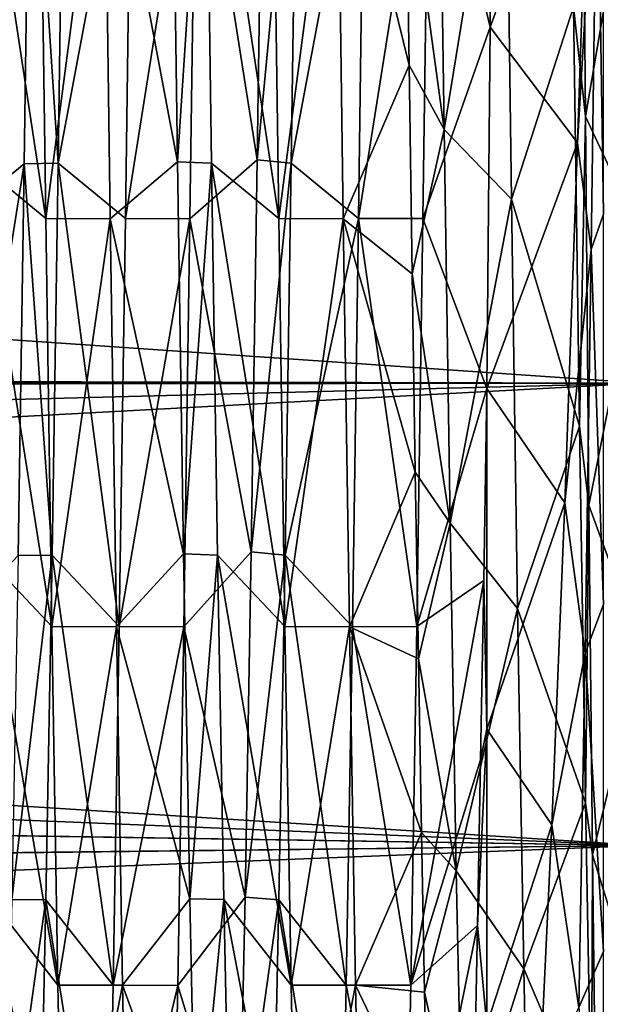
# Model space of a CAD drawing. Header units: millimetres. Extents: x -27 to 78, y -1 to 325.
# Tile 65 of 128: x 46.99 to 50.73, y 52.3 to 58.64. Entities that reach past the tile are written whole.
import ezdxf

# ---------------------------------------------------------------- set-up
doc = ezdxf.new("R2010")
doc.units = ezdxf.units.MM
doc.header["$LTSCALE"] = 65.185185
for name, color, linetype in [('15', 7, 'CONTINUOUS'), ('20', 7, 'CONTINUOUS'), ('21', 7, 'CONTINUOUS'), ('210', 7, 'CONTINUOUS'), ('216', 7, 'CONTINUOUS'), ('35', 7, 'CONTINUOUS'), ('37', 7, 'CONTINUOUS'), ('38', 7, 'CONTINUOUS'), ('39', 7, 'CONTINUOUS'), ('40', 7, 'CONTINUOUS')]:
    doc.layers.add(name, color=color, linetype=linetype)

msp = doc.modelspace()

# ---------------------------------------------------------------- linework, layer by layer
at = {"layer": '15', "color": 7, "linetype": 'CONTINUOUS', "true_color": 0x96918c}
for points in [[(5, 59.4689, 21.1428), (5, 56.4094, 19.8809), (51, 59.5239, 21.1608), (5, 59.4689, 21.1428)], [(5, 56.4094, 19.8809), (5, 56.3286, 19.8401), (51, 59.5239, 21.1608), (5, 56.4094, 19.8809)], [(51, 56.2992, -19.8251), (5, 59.4689, -21.1428), (51, 59.5239, -21.1608), (51, 56.2992, -19.8251)], [(51, 59.5239, 21.1608), (5, 56.3286, 19.8401), (51, 56.2992, 19.8251), (51, 59.5239, 21.1608)], [(5, 56.4094, -19.8809), (5, 59.4689, -21.1428), (51, 56.2992, -19.8251), (5, 56.4094, -19.8809)], [(5, 56.3286, -19.8401), (5, 56.4094, -19.8809), (51, 56.2992, -19.8251), (5, 56.3286, -19.8401)], [(5, 56.248, -19.799), (5, 56.3286, -19.8401), (51, 56.2992, -19.8251), (5, 56.248, -19.799)], [(5, 56.3286, 19.8401), (5, 56.248, 19.799), (51, 56.2992, 19.8251), (5, 56.3286, 19.8401)], [(51, 53.3216, -18.0004), (5, 56.248, -19.799), (51, 56.2992, -19.8251), (51, 53.3216, -18.0004)], [(5, 56.248, 19.799), (6.5231, 55.144, 19.1926), (51, 56.2992, 19.8251), (5, 56.248, 19.799)], [(6.5231, 55.144, 19.1926), (8.0002, 53.9879, 18.4661), (51, 56.2992, 19.8251), (6.5231, 55.144, 19.1926)], [(51, 56.2992, 19.8251), (8.0002, 53.9879, 18.4661), (51, 53.3216, 18.0004), (51, 56.2992, 19.8251)], [(6.5202, 55.1462, -19.1939), (5, 56.248, -19.799), (51, 53.3216, -18.0004), (6.5202, 55.1462, -19.1939)], [(7.9868, 53.9989, -18.4733), (6.5202, 55.1462, -19.1939), (51, 53.3216, -18.0004), (7.9868, 53.9989, -18.4733)], [(9.3804, 52.8513, -17.649), (7.9868, 53.9989, -18.4733), (51, 53.3216, -18.0004), (9.3804, 52.8513, -17.649)], [(8.0002, 53.9879, 18.4661), (9.3989, 52.8355, 17.637), (51, 53.3216, 18.0004), (8.0002, 53.9879, 18.4661)], [(51, 50.6669, -15.7331), (9.3804, 52.8513, -17.649), (51, 53.3216, -18.0004), (51, 50.6669, -15.7331)], [(9.3989, 52.8355, 17.637), (10.6905, 51.7332, 16.7317), (51, 53.3216, 18.0004), (9.3989, 52.8355, 17.637)], [(51, 53.3216, 18.0004), (10.6905, 51.7332, 16.7317), (51, 50.6669, 15.7331), (51, 53.3216, 18.0004)], [(10.6806, 51.7421, -16.7392), (9.3804, 52.8513, -17.649), (51, 50.6669, -15.7331), (10.6806, 51.7421, -16.7392)]]:
    msp.add_3dface(points, dxfattribs=at)
at = {"layer": '20', "color": 7, "linetype": 'CONTINUOUS', "true_color": 0x96918c}
for points in [[(49.7246, 57.9326, 16.1668), (49.4797, 59.7457, 16.9936), (49.6853, 60.6961, 17.3357), (49.7246, 57.9326, 16.1668)], [(49.4997, 58.3462, 16.3768), (49.4797, 59.7457, 16.9936), (49.7246, 57.9326, 16.1668), (49.4997, 58.3462, 16.3768)], [(49.5197, 57.0032, 15.6449), (49.4997, 58.3462, 16.3768), (49.7246, 57.9326, 16.1668), (49.5197, 57.0032, 15.6449)], [(49.7639, 55.397, 14.5601), (49.5197, 57.0032, 15.6449), (49.7246, 57.9326, 16.1668), (49.7639, 55.397, 14.5601)], [(49.5397, 55.7263, 14.8032), (49.5197, 57.0032, 15.6449), (49.7639, 55.397, 14.5601), (49.5397, 55.7263, 14.8032)], [(50, 56.2639, -15.1764), (49.98, 55.0288, -14.2744), (50, 54.0722, -13.4569), (50, 56.2639, -15.1764)], [(49.5597, 54.5243, 13.8575), (49.5397, 55.7263, 14.8032), (49.7639, 55.397, 14.5601), (49.5597, 54.5243, 13.8575)], [(49.8033, 53.1583, 12.5587), (49.5597, 54.5243, 13.8575), (49.7639, 55.397, 14.5601), (49.8033, 53.1583, 12.5587)], [(49.98, 55.0288, -14.2744), (49.9599, 53.8736, -13.2722), (50, 54.0722, -13.4569), (49.98, 55.0288, -14.2744)], [(49.5797, 53.4057, 12.8145), (49.5597, 54.5243, 13.8575), (49.8033, 53.1583, 12.5587), (49.5797, 53.4057, 12.8145)], [(49.9599, 53.8736, -13.2722), (49.9399, 52.8063, -12.1768), (50, 54.0722, -13.4569), (49.9599, 53.8736, -13.2722)], [(50, 54.0722, -13.4569), (49.9399, 52.8063, -12.1768), (50, 52.1678, -11.424), (50, 54.0722, -13.4569)], [(49.5997, 52.3784, 11.6815), (49.5797, 53.4057, 12.8145), (49.8033, 53.1583, 12.5587), (49.5997, 52.3784, 11.6815)], [(49.8426, 51.2775, 10.2163), (49.5997, 52.3784, 11.6815), (49.8033, 53.1583, 12.5587), (49.8426, 51.2775, 10.2163)], [(49.9399, 52.8063, -12.1768), (49.9199, 51.8345, -10.9958), (50, 52.1678, -11.424), (49.9399, 52.8063, -12.1768)], [(49.6197, 51.4495, 10.4664), (49.5997, 52.3784, 11.6815), (49.8426, 51.2775, 10.2163), (49.6197, 51.4495, 10.4664)]]:
    msp.add_3dface(points, dxfattribs=at)
at = {"layer": '21', "color": 7, "linetype": 'CONTINUOUS', "true_color": 0x96918c}
for points in [[(47.9694, 60.485, 17.2648), (48.1884, 60.4754, 17.2615), (48.0088, 57.7248, 16.0562), (47.9694, 60.485, 17.2648)], [(48.5225, 57.7381, -16.0634), (48.7805, 60.4751, -17.2615), (48.5619, 60.4967, -17.2689), (48.5225, 57.7381, -16.0634)], [(48.1884, 60.4754, 17.2615), (48.2279, 57.7153, 16.0511), (48.0088, 57.7248, 16.0562), (48.1884, 60.4754, 17.2615)], [(48.741, 57.7149, -16.0509), (48.7805, 60.4751, -17.2615), (48.5225, 57.7381, -16.0634), (48.741, 57.7149, -16.0509)], [(48.0088, 57.7248, 16.0562), (48.2279, 57.7153, 16.0511), (48.0483, 55.1993, 14.4086), (48.0088, 57.7248, 16.0562)], [(48.2279, 57.7153, 16.0511), (48.2673, 55.1921, 14.4029), (48.0483, 55.1993, 14.4086), (48.2279, 57.7153, 16.0511)], [(48.483, 55.2122, -14.4186), (48.741, 57.7149, -16.0509), (48.5225, 57.7381, -16.0634), (48.483, 55.2122, -14.4186)], [(48.7016, 55.1914, -14.4024), (48.741, 57.7149, -16.0509), (48.483, 55.2122, -14.4186), (48.7016, 55.1914, -14.4024)], [(48.0483, 55.1993, 14.4086), (48.2673, 55.1921, 14.4029), (48.0878, 52.9786, 12.3664), (48.0483, 55.1993, 14.4086)], [(48.2673, 55.1921, 14.4029), (48.3068, 52.9744, 12.3618), (48.0878, 52.9786, 12.3664), (48.2673, 55.1921, 14.4029)], [(48.4435, 52.9897, -12.3785), (48.7016, 55.1914, -14.4024), (48.483, 55.2122, -14.4186), (48.4435, 52.9897, -12.3785)], [(48.6621, 52.9736, -12.361), (48.7016, 55.1914, -14.4024), (48.4435, 52.9897, -12.3785), (48.6621, 52.9736, -12.361)], [(48.0878, 52.9786, 12.3664), (48.3068, 52.9744, 12.3618), (48.1273, 51.1242, 9.9856), (48.0878, 52.9786, 12.3664)], [(48.3068, 52.9744, 12.3618), (48.3463, 51.1228, 9.9834), (48.1273, 51.1242, 9.9856), (48.3068, 52.9744, 12.3618)], [(48.404, 51.1329, -9.9989), (48.6621, 52.9736, -12.361), (48.4435, 52.9897, -12.3785), (48.404, 51.1329, -9.9989)], [(48.6226, 51.122, -9.9822), (48.6621, 52.9736, -12.361), (48.404, 51.1329, -9.9989), (48.6226, 51.122, -9.9822)]]:
    msp.add_3dface(points, dxfattribs=at)
at = {"layer": '210', "color": 7, "linetype": 'CONTINUOUS', "true_color": 0x96918c}
for points in [[(47.0616, 60.4699, -17.2597), (47.0221, 57.7105, -16.0485), (47.241, 57.7147, -16.0508), (47.0616, 60.4699, -17.2597)], [(47.0616, 60.4699, -17.2597), (47.241, 57.7147, -16.0508), (47.2805, 60.475, -17.2614), (47.0616, 60.4699, -17.2597)], [(47.0221, 57.7105, -16.0485), (46.9826, 55.1891, -14.4006), (47.2016, 55.1911, -14.4022), (47.0221, 57.7105, -16.0485)], [(47.0221, 57.7105, -16.0485), (47.2016, 55.1911, -14.4022), (47.241, 57.7147, -16.0508), (47.0221, 57.7105, -16.0485)], [(46.9826, 55.1891, -14.4006), (46.9432, 52.9738, -12.3612), (47.2016, 55.1911, -14.4022), (46.9826, 55.1891, -14.4006)], [(46.9432, 52.9738, -12.3612), (47.1621, 52.9732, -12.3606), (47.2016, 55.1911, -14.4022), (46.9432, 52.9738, -12.3612)], [(46.9432, 52.9738, -12.3612), (46.9038, 51.1244, -9.9859), (47.1621, 52.9732, -12.3606), (46.9432, 52.9738, -12.3612)], [(46.9038, 51.1244, -9.9859), (47.1226, 51.1216, -9.9817), (47.1621, 52.9732, -12.3606), (46.9038, 51.1244, -9.9859)]]:
    msp.add_3dface(points, dxfattribs=at)
at = {"layer": '216', "color": 7, "linetype": 'CONTINUOUS', "true_color": 0x96918c}
for points in [[(47.5365, 60.2314, 17.9708), (47.1609, 57.359, 16.7111), (47.1214, 60.2323, 17.9711), (47.5365, 60.2314, 17.9708)], [(47.5365, 60.2314, 17.9708), (47.5759, 57.3579, 16.7105), (47.1609, 57.359, 16.7111), (47.5365, 60.2314, 17.9708)], [(48.1286, 60.2313, -17.9707), (47.7135, 60.2321, -17.971), (47.6741, 57.3586, -16.7108), (48.1286, 60.2313, -17.9707)], [(48.0891, 57.3576, -16.7103), (48.1286, 60.2313, -17.9707), (47.6741, 57.3586, -16.7108), (48.0891, 57.3576, -16.7103)], [(47.5759, 57.3579, 16.7105), (47.2003, 54.7321, 14.9954), (47.1609, 57.359, 16.7111), (47.5759, 57.3579, 16.7105)], [(47.5759, 57.3579, 16.7105), (47.6154, 54.7309, 14.9944), (47.2003, 54.7321, 14.9954), (47.5759, 57.3579, 16.7105)], [(48.0891, 57.3576, -16.7103), (47.6741, 57.3586, -16.7108), (47.6346, 54.7315, -14.9948), (48.0891, 57.3576, -16.7103)], [(48.0496, 54.7303, -14.994), (48.0891, 57.3576, -16.7103), (47.6346, 54.7315, -14.9948), (48.0496, 54.7303, -14.994)], [(47.6154, 54.7309, 14.9944), (47.2398, 52.4232, 12.8705), (47.2003, 54.7321, 14.9954), (47.6154, 54.7309, 14.9944)], [(47.6154, 54.7309, 14.9944), (47.6549, 52.4222, 12.8693), (47.2398, 52.4232, 12.8705), (47.6154, 54.7309, 14.9944)], [(48.0496, 54.7303, -14.994), (47.6346, 54.7315, -14.9948), (47.5951, 52.4225, -12.8697), (48.0496, 54.7303, -14.994)], [(48.0102, 52.4214, -12.8685), (48.0496, 54.7303, -14.994), (47.5951, 52.4225, -12.8697), (48.0102, 52.4214, -12.8685)], [(47.6549, 52.4222, 12.8693), (47.2793, 50.4953, 10.3942), (47.2398, 52.4232, 12.8705), (47.6549, 52.4222, 12.8693)], [(47.6549, 52.4222, 12.8693), (47.6944, 50.4947, 10.3933), (47.2793, 50.4953, 10.3942), (47.6549, 52.4222, 12.8693)], [(48.0102, 52.4214, -12.8685), (47.5951, 52.4225, -12.8697), (47.5556, 50.4947, -10.3934), (48.0102, 52.4214, -12.8685)], [(47.9707, 50.4937, -10.3918), (48.0102, 52.4214, -12.8685), (47.5556, 50.4947, -10.3934), (47.9707, 50.4937, -10.3918)]]:
    msp.add_3dface(points, dxfattribs=at)
at = {"layer": '35', "color": 7, "linetype": 'CONTINUOUS', "true_color": 0x96918c}
for points in [[(50.0223, 58.5913, -16.5197), (50.6669, 60.3602, -17.9268), (50.0446, 61.0927, -17.5078), (50.0223, 58.5913, -16.5197)], [(50.6342, 58.0172, 16.9216), (50.6111, 60.7003, 17.9792), (51, 60.1497, 18.207), (50.6342, 58.0172, 16.9216)], [(50.5842, 57.8458, -16.7795), (50.6669, 60.3602, -17.9268), (50.0223, 58.5913, -16.5197), (50.5842, 57.8458, -16.7795)], [(51, 57.2379, 16.9297), (50.6342, 58.0172, 16.9216), (51, 60.1497, 18.207), (51, 57.2379, 16.9297)], [(50, 56.2639, -15.1764), (50.5842, 57.8458, -16.7795), (50.0223, 58.5913, -16.5197), (50, 56.2639, -15.1764)], [(50.6574, 55.5135, 15.4588), (50.6342, 58.0172, 16.9216), (51, 57.2379, 16.9297), (50.6574, 55.5135, 15.4588)], [(50.5842, 57.8458, -16.7795), (50, 56.2639, -15.1764), (50.5011, 55.5286, -15.278), (50.5842, 57.8458, -16.7795)], [(51, 54.5767, 15.1911), (50.6574, 55.5135, 15.4588), (51, 57.2379, 16.9297), (51, 54.5767, 15.1911)], [(50, 56.2639, -15.1764), (50, 54.0722, -13.4569), (50.5011, 55.5286, -15.278), (50, 56.2639, -15.1764)], [(50.5011, 55.5286, -15.278), (50, 54.0722, -13.4569), (50.4177, 53.4559, -13.4511), (50.5011, 55.5286, -15.278)], [(50.6807, 53.2619, 13.6294), (50.6574, 55.5135, 15.4588), (51, 54.5767, 15.1911), (50.6807, 53.2619, 13.6294)], [(51, 52.2372, 13.0374), (50.6807, 53.2619, 13.6294), (51, 54.5767, 15.1911), (51, 52.2372, 13.0374)], [(50, 54.0722, -13.4569), (50, 52.1678, -11.424), (50.4177, 53.4559, -13.4511), (50, 54.0722, -13.4569)], [(50.4177, 53.4559, -13.4511), (50, 52.1678, -11.424), (50.3342, 51.6831, -11.3483), (50.4177, 53.4559, -13.4511)], [(50.7037, 51.3278, 11.4922), (50.6807, 53.2619, 13.6294), (51, 52.2372, 13.0374), (50.7037, 51.3278, 11.4922)]]:
    msp.add_3dface(points, dxfattribs=at)
at = {"layer": '37', "color": 7, "linetype": 'CONTINUOUS', "true_color": 0x96918c}
for points in [[(50.0223, 58.5913, -16.5197), (50.0446, 61.0927, -17.5078), (49.6286, 60.2319, -17.971), (50.0223, 58.5913, -16.5197)], [(50.6111, 60.7003, 17.9792), (50.6342, 58.0172, 16.9216), (50.5568, 58.722, 17.3796), (50.6111, 60.7003, 17.9792)], [(47.9694, 60.485, 17.2648), (48.0088, 57.7248, 16.0562), (47.5365, 60.2314, 17.9708), (47.9694, 60.485, 17.2648)], [(48.5225, 57.7381, -16.0634), (48.5619, 60.4967, -17.2689), (48.1286, 60.2313, -17.9707), (48.5225, 57.7381, -16.0634)], [(47.0221, 57.7105, -16.0485), (47.0616, 60.4699, -17.2597), (46.5891, 57.3575, -16.7103), (47.0221, 57.7105, -16.0485)], [(46.5891, 57.3575, -16.7103), (47.0616, 60.4699, -17.2597), (46.6286, 60.2312, -17.9707), (46.5891, 57.3575, -16.7103)], [(47.5365, 60.2314, 17.9708), (48.0088, 57.7248, 16.0562), (47.5759, 57.3579, 16.7105), (47.5365, 60.2314, 17.9708)], [(48.0891, 57.3576, -16.7103), (48.5225, 57.7381, -16.0634), (48.1286, 60.2313, -17.9707), (48.0891, 57.3576, -16.7103)], [(49.4797, 59.7457, 16.9936), (49.4997, 58.3462, 16.3768), (49.0365, 60.2318, 17.9709), (49.4797, 59.7457, 16.9936)], [(49.0365, 60.2318, 17.9709), (49.4997, 58.3462, 16.3768), (49.0759, 57.3583, 16.7107), (49.0365, 60.2318, 17.9709)], [(49.5891, 57.3587, -16.7109), (50.0223, 58.5913, -16.5197), (49.6286, 60.2319, -17.971), (49.5891, 57.3587, -16.7109)], [(50.5568, 58.722, 17.3796), (50.6342, 58.0172, 16.9216), (50.5955, 56.0232, 15.9161), (50.5568, 58.722, 17.3796)], [(50, 56.2639, -15.1764), (50.0223, 58.5913, -16.5197), (49.5891, 57.3587, -16.7109), (50, 56.2639, -15.1764)], [(49.4997, 58.3462, 16.3768), (49.5197, 57.0032, 15.6449), (49.0759, 57.3583, 16.7107), (49.4997, 58.3462, 16.3768)], [(50.6342, 58.0172, 16.9216), (50.6574, 55.5135, 15.4588), (50.5955, 56.0232, 15.9161), (50.6342, 58.0172, 16.9216)], [(46.9826, 55.1891, -14.4006), (47.0221, 57.7105, -16.0485), (46.5496, 54.7303, -14.9939), (46.9826, 55.1891, -14.4006)], [(46.5496, 54.7303, -14.9939), (47.0221, 57.7105, -16.0485), (46.5891, 57.3575, -16.7103), (46.5496, 54.7303, -14.9939)], [(48.0088, 57.7248, 16.0562), (48.0483, 55.1993, 14.4086), (47.5759, 57.3579, 16.7105), (48.0088, 57.7248, 16.0562)], [(48.483, 55.2122, -14.4186), (48.5225, 57.7381, -16.0634), (48.0891, 57.3576, -16.7103), (48.483, 55.2122, -14.4186)], [(47.5759, 57.3579, 16.7105), (48.0483, 55.1993, 14.4086), (47.6154, 54.7309, 14.9944), (47.5759, 57.3579, 16.7105)], [(48.0496, 54.7303, -14.994), (48.483, 55.2122, -14.4186), (48.0891, 57.3576, -16.7103), (48.0496, 54.7303, -14.994)], [(49.5197, 57.0032, 15.6449), (49.5397, 55.7263, 14.8032), (49.0759, 57.3583, 16.7107), (49.5197, 57.0032, 15.6449)], [(49.0759, 57.3583, 16.7107), (49.5397, 55.7263, 14.8032), (49.1154, 54.7311, 14.9946), (49.0759, 57.3583, 16.7107)], [(49.5497, 54.7318, -14.9951), (50, 56.2639, -15.1764), (49.5891, 57.3587, -16.7109), (49.5497, 54.7318, -14.9951)], [(49.98, 55.0288, -14.2744), (50, 56.2639, -15.1764), (49.5497, 54.7318, -14.9951), (49.98, 55.0288, -14.2744)], [(50.5955, 56.0232, 15.9161), (50.6574, 55.5135, 15.4588), (50.6341, 53.5963, 14.038), (50.5955, 56.0232, 15.9161)], [(49.5397, 55.7263, 14.8032), (49.5597, 54.5243, 13.8575), (49.1154, 54.7311, 14.9946), (49.5397, 55.7263, 14.8032)], [(50.6574, 55.5135, 15.4588), (50.6807, 53.2619, 13.6294), (50.6341, 53.5963, 14.038), (50.6574, 55.5135, 15.4588)], [(48.0483, 55.1993, 14.4086), (48.0878, 52.9786, 12.3664), (47.6154, 54.7309, 14.9944), (48.0483, 55.1993, 14.4086)], [(48.4435, 52.9897, -12.3785), (48.483, 55.2122, -14.4186), (48.0496, 54.7303, -14.994), (48.4435, 52.9897, -12.3785)], [(49.9599, 53.8736, -13.2722), (49.98, 55.0288, -14.2744), (49.5102, 52.423, -12.8703), (49.9599, 53.8736, -13.2722)], [(49.5102, 52.423, -12.8703), (49.98, 55.0288, -14.2744), (49.5497, 54.7318, -14.9951), (49.5102, 52.423, -12.8703)], [(47.6154, 54.7309, 14.9944), (48.0878, 52.9786, 12.3664), (47.6549, 52.4222, 12.8693), (47.6154, 54.7309, 14.9944)], [(48.0102, 52.4214, -12.8685), (48.4435, 52.9897, -12.3785), (48.0496, 54.7303, -14.994), (48.0102, 52.4214, -12.8685)], [(49.5597, 54.5243, 13.8575), (49.5797, 53.4057, 12.8145), (49.1154, 54.7311, 14.9946), (49.5597, 54.5243, 13.8575)], [(49.1154, 54.7311, 14.9946), (49.5797, 53.4057, 12.8145), (49.1549, 52.4222, 12.8694), (49.1154, 54.7311, 14.9946)], [(49.9399, 52.8063, -12.1768), (49.9599, 53.8736, -13.2722), (49.5102, 52.423, -12.8703), (49.9399, 52.8063, -12.1768)], [(50.6341, 53.5963, 14.038), (50.6807, 53.2619, 13.6294), (50.6726, 51.5051, 11.7959), (50.6341, 53.5963, 14.038)], [(49.5797, 53.4057, 12.8145), (49.5997, 52.3784, 11.6815), (49.1549, 52.4222, 12.8694), (49.5797, 53.4057, 12.8145)], [(50.6807, 53.2619, 13.6294), (50.7037, 51.3278, 11.4922), (50.6726, 51.5051, 11.7959), (50.6807, 53.2619, 13.6294)], [(48.0878, 52.9786, 12.3664), (48.1273, 51.1242, 9.9856), (47.6549, 52.4222, 12.8693), (48.0878, 52.9786, 12.3664)], [(48.404, 51.1329, -9.9989), (48.4435, 52.9897, -12.3785), (48.0102, 52.4214, -12.8685), (48.404, 51.1329, -9.9989)], [(49.9199, 51.8345, -10.9958), (49.9399, 52.8063, -12.1768), (49.4707, 50.4953, -10.3942), (49.9199, 51.8345, -10.9958)], [(49.4707, 50.4953, -10.3942), (49.9399, 52.8063, -12.1768), (49.5102, 52.423, -12.8703), (49.4707, 50.4953, -10.3942)], [(47.6549, 52.4222, 12.8693), (48.1273, 51.1242, 9.9856), (47.6944, 50.4947, 10.3933), (47.6549, 52.4222, 12.8693)], [(47.9707, 50.4937, -10.3918), (48.404, 51.1329, -9.9989), (48.0102, 52.4214, -12.8685), (47.9707, 50.4937, -10.3918)], [(49.5997, 52.3784, 11.6815), (49.6197, 51.4495, 10.4664), (49.1549, 52.4222, 12.8694), (49.5997, 52.3784, 11.6815)], [(49.1549, 52.4222, 12.8694), (49.6197, 51.4495, 10.4664), (49.1944, 50.4944, 10.3929), (49.1549, 52.4222, 12.8694)]]:
    msp.add_3dface(points, dxfattribs=at)
at = {"layer": '38', "color": 7, "linetype": 'CONTINUOUS', "true_color": 0x96918c}
for points in [[(49.7246, 57.9326, 16.1668), (49.6853, 60.6961, 17.3357), (50.1197, 60.3594, 18.0142), (49.7246, 57.9326, 16.1668)], [(46.7279, 57.7152, 16.0511), (46.6884, 60.4752, 17.2615), (47.1609, 57.359, 16.7111), (46.7279, 57.7152, 16.0511)], [(47.1609, 57.359, 16.7111), (46.6884, 60.4752, 17.2615), (47.1214, 60.2323, 17.9711), (47.1609, 57.359, 16.7111)], [(47.2805, 60.475, -17.2614), (47.241, 57.7147, -16.0508), (47.7135, 60.2321, -17.971), (47.2805, 60.475, -17.2614)], [(48.2279, 57.7153, 16.0511), (48.1884, 60.4754, 17.2615), (48.6609, 57.3589, 16.711), (48.2279, 57.7153, 16.0511)], [(48.6609, 57.3589, 16.711), (48.1884, 60.4754, 17.2615), (48.6214, 60.2321, 17.971), (48.6609, 57.3589, 16.711)], [(48.7805, 60.4751, -17.2615), (48.741, 57.7149, -16.0509), (49.2135, 60.232, -17.971), (48.7805, 60.4751, -17.2615)], [(50.1591, 57.4839, 16.7781), (49.7246, 57.9326, 16.1668), (50.1197, 60.3594, 18.0142), (50.1591, 57.4839, 16.7781)], [(50.6669, 60.3602, -17.9268), (50.5842, 57.8458, -16.7795), (50.7105, 60.0057, -17.8917), (50.6669, 60.3602, -17.9268)], [(47.7135, 60.2321, -17.971), (47.241, 57.7147, -16.0508), (47.6741, 57.3586, -16.7108), (47.7135, 60.2321, -17.971)], [(49.2135, 60.232, -17.971), (48.741, 57.7149, -16.0509), (49.1741, 57.3584, -16.7108), (49.2135, 60.232, -17.971)], [(50.7105, 60.0057, -17.8917), (50.5842, 57.8458, -16.7795), (50.6712, 57.1594, -16.6016), (50.7105, 60.0057, -17.8917)], [(49.7639, 55.397, 14.5601), (49.7246, 57.9326, 16.1668), (50.1591, 57.4839, 16.7781), (49.7639, 55.397, 14.5601)], [(50.5842, 57.8458, -16.7795), (50.5011, 55.5286, -15.278), (50.6712, 57.1594, -16.6016), (50.5842, 57.8458, -16.7795)], [(46.7673, 55.192, 14.4029), (46.7279, 57.7152, 16.0511), (47.2003, 54.7321, 14.9954), (46.7673, 55.192, 14.4029)], [(47.2003, 54.7321, 14.9954), (46.7279, 57.7152, 16.0511), (47.1609, 57.359, 16.7111), (47.2003, 54.7321, 14.9954)], [(47.241, 57.7147, -16.0508), (47.2016, 55.1911, -14.4022), (47.6346, 54.7315, -14.9948), (47.241, 57.7147, -16.0508)], [(47.6741, 57.3586, -16.7108), (47.241, 57.7147, -16.0508), (47.6346, 54.7315, -14.9948), (47.6741, 57.3586, -16.7108)], [(48.2673, 55.1921, 14.4029), (48.2279, 57.7153, 16.0511), (48.7003, 54.732, 14.9952), (48.2673, 55.1921, 14.4029)], [(48.7003, 54.732, 14.9952), (48.2279, 57.7153, 16.0511), (48.6609, 57.3589, 16.711), (48.7003, 54.732, 14.9952)], [(48.741, 57.7149, -16.0509), (48.7016, 55.1914, -14.4024), (49.1741, 57.3584, -16.7108), (48.741, 57.7149, -16.0509)], [(50.1984, 54.8494, 15.0859), (49.7639, 55.397, 14.5601), (50.1591, 57.4839, 16.7781), (50.1984, 54.8494, 15.0859)], [(49.1741, 57.3584, -16.7108), (48.7016, 55.1914, -14.4024), (49.1346, 54.7313, -14.9947), (49.1741, 57.3584, -16.7108)], [(50.6712, 57.1594, -16.6016), (50.5011, 55.5286, -15.278), (50.6318, 54.5598, -14.8597), (50.6712, 57.1594, -16.6016)], [(50.5011, 55.5286, -15.278), (50.4177, 53.4559, -13.4511), (50.6318, 54.5598, -14.8597), (50.5011, 55.5286, -15.278)], [(49.8033, 53.1583, 12.5587), (49.7639, 55.397, 14.5601), (50.1984, 54.8494, 15.0859), (49.8033, 53.1583, 12.5587)], [(46.8068, 52.9745, 12.3619), (46.7673, 55.192, 14.4029), (47.2398, 52.4232, 12.8705), (46.8068, 52.9745, 12.3619)], [(47.2398, 52.4232, 12.8705), (46.7673, 55.192, 14.4029), (47.2003, 54.7321, 14.9954), (47.2398, 52.4232, 12.8705)], [(47.2016, 55.1911, -14.4022), (47.1621, 52.9732, -12.3606), (47.5951, 52.4225, -12.8697), (47.2016, 55.1911, -14.4022)], [(47.6346, 54.7315, -14.9948), (47.2016, 55.1911, -14.4022), (47.5951, 52.4225, -12.8697), (47.6346, 54.7315, -14.9948)], [(48.3068, 52.9744, 12.3618), (48.2673, 55.1921, 14.4029), (48.7398, 52.4231, 12.8704), (48.3068, 52.9744, 12.3618)], [(48.7398, 52.4231, 12.8704), (48.2673, 55.1921, 14.4029), (48.7003, 54.732, 14.9952), (48.7398, 52.4231, 12.8704)], [(48.7016, 55.1914, -14.4024), (48.6621, 52.9736, -12.361), (49.0951, 52.4223, -12.8695), (48.7016, 55.1914, -14.4024)], [(49.1346, 54.7313, -14.9947), (48.7016, 55.1914, -14.4024), (49.0951, 52.4223, -12.8695), (49.1346, 54.7313, -14.9947)], [(50.2379, 52.528, 12.9834), (49.8033, 53.1583, 12.5587), (50.1984, 54.8494, 15.0859), (50.2379, 52.528, 12.9834)], [(50.6318, 54.5598, -14.8597), (50.4177, 53.4559, -13.4511), (50.5925, 52.2801, -12.7133), (50.6318, 54.5598, -14.8597)], [(50.4177, 53.4559, -13.4511), (50.3342, 51.6831, -11.3483), (50.5925, 52.2801, -12.7133), (50.4177, 53.4559, -13.4511)], [(49.8426, 51.2775, 10.2163), (49.8033, 53.1583, 12.5587), (50.2379, 52.528, 12.9834), (49.8426, 51.2775, 10.2163)], [(46.8463, 51.123, 9.9838), (46.8068, 52.9745, 12.3619), (47.2793, 50.4953, 10.3942), (46.8463, 51.123, 9.9838)], [(47.2793, 50.4953, 10.3942), (46.8068, 52.9745, 12.3619), (47.2398, 52.4232, 12.8705), (47.2793, 50.4953, 10.3942)], [(47.1621, 52.9732, -12.3606), (47.1226, 51.1216, -9.9817), (47.5556, 50.4947, -10.3934), (47.1621, 52.9732, -12.3606)], [(47.5951, 52.4225, -12.8697), (47.1621, 52.9732, -12.3606), (47.5556, 50.4947, -10.3934), (47.5951, 52.4225, -12.8697)], [(48.3463, 51.1228, 9.9834), (48.3068, 52.9744, 12.3618), (48.7793, 50.4953, 10.3942), (48.3463, 51.1228, 9.9834)], [(48.7793, 50.4953, 10.3942), (48.3068, 52.9744, 12.3618), (48.7398, 52.4231, 12.8704), (48.7793, 50.4953, 10.3942)], [(48.6621, 52.9736, -12.361), (48.6226, 51.122, -9.9822), (49.0556, 50.4946, -10.3931), (48.6621, 52.9736, -12.361)], [(49.0951, 52.4223, -12.8695), (48.6621, 52.9736, -12.361), (49.0556, 50.4946, -10.3931), (49.0951, 52.4223, -12.8695)], [(50.2773, 50.5834, 10.5279), (49.8426, 51.2775, 10.2163), (50.2379, 52.528, 12.9834), (50.2773, 50.5834, 10.5279)]]:
    msp.add_3dface(points, dxfattribs=at)
at = {"layer": '39', "color": 7, "linetype": 'CONTINUOUS', "true_color": 0x96918c}
for points in [[(50.5568, 58.722, 17.3796), (50.1591, 57.4839, 16.7781), (50.1197, 60.3594, 18.0142), (50.5568, 58.722, 17.3796)], [(50.75, 57.3873, -16.7263), (50.75, 60.1422, -17.9399), (50.7105, 60.0057, -17.8917), (50.75, 57.3873, -16.7263)], [(50.75, 57.3873, -16.7263), (50.7105, 60.0057, -17.8917), (50.6712, 57.1594, -16.6016), (50.75, 57.3873, -16.7263)], [(50.5568, 58.722, 17.3796), (50.5955, 56.0232, 15.9161), (50.1591, 57.4839, 16.7781), (50.5568, 58.722, 17.3796)], [(50.5955, 56.0232, 15.9161), (50.1984, 54.8494, 15.0859), (50.1591, 57.4839, 16.7781), (50.5955, 56.0232, 15.9161)], [(50.75, 54.8746, -15.1051), (50.75, 57.3873, -16.7263), (50.6712, 57.1594, -16.6016), (50.75, 54.8746, -15.1051)], [(50.75, 54.8746, -15.1051), (50.6712, 57.1594, -16.6016), (50.6318, 54.5598, -14.8597), (50.75, 54.8746, -15.1051)], [(50.5955, 56.0232, 15.9161), (50.6341, 53.5963, 14.038), (50.1984, 54.8494, 15.0859), (50.5955, 56.0232, 15.9161)], [(50.6341, 53.5963, 14.038), (50.2379, 52.528, 12.9834), (50.1984, 54.8494, 15.0859), (50.6341, 53.5963, 14.038)], [(50.75, 52.6388, -13.1008), (50.75, 54.8746, -15.1051), (50.6318, 54.5598, -14.8597), (50.75, 52.6388, -13.1008)], [(50.75, 52.6388, -13.1008), (50.6318, 54.5598, -14.8597), (50.5925, 52.2801, -12.7133), (50.75, 52.6388, -13.1008)], [(50.6341, 53.5963, 14.038), (50.6726, 51.5051, 11.7959), (50.2379, 52.528, 12.9834), (50.6341, 53.5963, 14.038)], [(50.75, 50.7439, -10.7651), (50.75, 52.6388, -13.1008), (50.5925, 52.2801, -12.7133), (50.75, 50.7439, -10.7651)], [(50.6726, 51.5051, 11.7959), (50.2773, 50.5834, 10.5279), (50.2379, 52.528, 12.9834), (50.6726, 51.5051, 11.7959)]]:
    msp.add_3dface(points, dxfattribs=at)
at = {"layer": '40', "color": 7, "linetype": 'CONTINUOUS', "true_color": 0x96918c}
for points in [[(49.0365, 60.2318, 17.9709), (48.6609, 57.3589, 16.711), (48.6214, 60.2321, 17.971), (49.0365, 60.2318, 17.9709)], [(49.0365, 60.2318, 17.9709), (49.0759, 57.3583, 16.7107), (48.6609, 57.3589, 16.711), (49.0365, 60.2318, 17.9709)], [(49.6286, 60.2319, -17.971), (49.2135, 60.232, -17.971), (49.1741, 57.3584, -16.7108), (49.6286, 60.2319, -17.971)], [(49.5891, 57.3587, -16.7109), (49.6286, 60.2319, -17.971), (49.1741, 57.3584, -16.7108), (49.5891, 57.3587, -16.7109)], [(49.0759, 57.3583, 16.7107), (48.7003, 54.732, 14.9952), (48.6609, 57.3589, 16.711), (49.0759, 57.3583, 16.7107)], [(49.0759, 57.3583, 16.7107), (49.1154, 54.7311, 14.9946), (48.7003, 54.732, 14.9952), (49.0759, 57.3583, 16.7107)], [(49.5497, 54.7318, -14.9951), (49.1741, 57.3584, -16.7108), (49.1346, 54.7313, -14.9947), (49.5497, 54.7318, -14.9951)], [(49.5497, 54.7318, -14.9951), (49.5891, 57.3587, -16.7109), (49.1741, 57.3584, -16.7108), (49.5497, 54.7318, -14.9951)], [(49.1154, 54.7311, 14.9946), (48.7398, 52.4231, 12.8704), (48.7003, 54.732, 14.9952), (49.1154, 54.7311, 14.9946)], [(49.1154, 54.7311, 14.9946), (49.1549, 52.4222, 12.8694), (48.7398, 52.4231, 12.8704), (49.1154, 54.7311, 14.9946)], [(49.5102, 52.423, -12.8703), (49.1346, 54.7313, -14.9947), (49.0951, 52.4223, -12.8695), (49.5102, 52.423, -12.8703)], [(49.5102, 52.423, -12.8703), (49.5497, 54.7318, -14.9951), (49.1346, 54.7313, -14.9947), (49.5102, 52.423, -12.8703)], [(49.1549, 52.4222, 12.8694), (48.7793, 50.4953, 10.3942), (48.7398, 52.4231, 12.8704), (49.1549, 52.4222, 12.8694)], [(49.1549, 52.4222, 12.8694), (49.1944, 50.4944, 10.3929), (48.7793, 50.4953, 10.3942), (49.1549, 52.4222, 12.8694)], [(49.4707, 50.4953, -10.3942), (49.0951, 52.4223, -12.8695), (49.0556, 50.4946, -10.3931), (49.4707, 50.4953, -10.3942)], [(49.4707, 50.4953, -10.3942), (49.5102, 52.423, -12.8703), (49.0951, 52.4223, -12.8695), (49.4707, 50.4953, -10.3942)]]:
    msp.add_3dface(points, dxfattribs=at)

doc.saveas('drawing.dxf')
